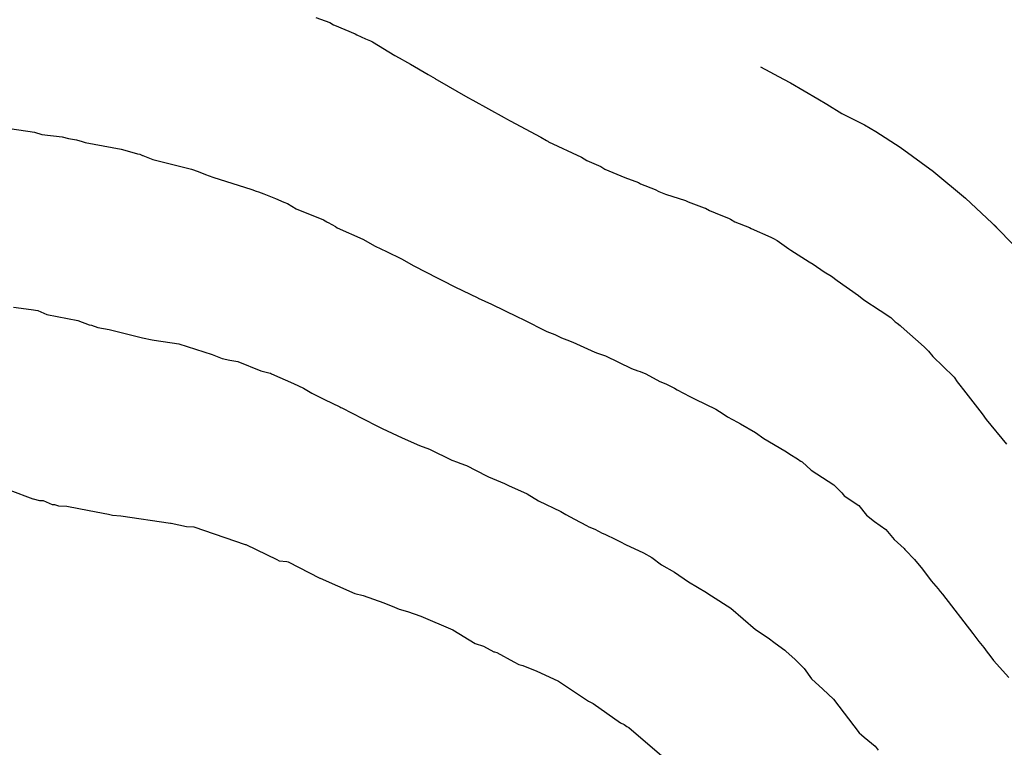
# Model space of a CAD drawing. Extents: x 158343 to 162498, y 431347 to 434500.
# Tile 181 of 248: x 159611 to 159628, y 434091 to 434103. Entities that reach past the tile are written whole.
import ezdxf

# ---------------------------------------------------------------- set-up
doc = ezdxf.new("R2010")
doc.units = 0
doc.header["$LTSCALE"] = 10
doc.header["$MEASUREMENT"] = 0
doc.layers.add('000_arcering', color=8, linetype='CONTINUOUS')
doc.layers.add('def. con-hoogtelijn (index)', color=8, linetype='CONTINUOUS')

# ---------------------------------------------------------------- blocks, each defined once
blk = doc.blocks.new('bestaande hoogtelijnen')
at = {"layer": 'def. con-hoogtelijn (index)'}
for p, q in [((-51.633, 36.671), (-51.392, 36.582)), ((-51.633, 36.671), (-51.392, 36.582)), ((-51.633, 36.671), (-51.392, 36.582)), ((-51.392, 36.582), (-51.329, 36.545)), ((-51.392, 36.582), (-51.329, 36.545)), ((-51.392, 36.582), (-51.329, 36.545)), ((-51.329, 36.545), (-51.312, 36.536)), ((-51.329, 36.545), (-51.312, 36.536)), ((-51.329, 36.545), (-51.312, 36.536)), ((-51.312, 36.536), (-50.957, 36.387)), ((-51.312, 36.536), (-50.957, 36.387)), ((-51.312, 36.536), (-50.957, 36.387)), ((-50.957, 36.387), (-50.926, 36.37)), ((-50.957, 36.387), (-50.926, 36.37)), ((-50.957, 36.387), (-50.926, 36.37)), ((-50.926, 36.37), (-50.777, 36.304)), ((-50.926, 36.37), (-50.777, 36.304)), ((-50.926, 36.37), (-50.777, 36.304)), ((-50.777, 36.304), (-50.695, 36.268)), ((-50.777, 36.304), (-50.695, 36.268)), ((-50.777, 36.304), (-50.695, 36.268)), ((-50.695, 36.268), (-50.659, 36.249)), ((-50.695, 36.268), (-50.659, 36.249)), ((-50.695, 36.268), (-50.659, 36.249)), ((-50.659, 36.249), (-50.273, 36.016)), ((-50.659, 36.249), (-50.273, 36.016)), ((-50.659, 36.249), (-50.273, 36.016)), ((-50.273, 36.016), (-50.2, 35.978)), ((-50.273, 36.016), (-50.2, 35.978)), ((-50.273, 36.016), (-50.2, 35.978)), ((-50.2, 35.978), (-50.057, 35.897)), ((-50.2, 35.978), (-50.057, 35.897)), ((-50.2, 35.978), (-50.057, 35.897)), ((-50.057, 35.897), (-50.006, 35.866)), ((-50.057, 35.897), (-50.006, 35.866)), ((-50.057, 35.897), (-50.006, 35.866)), ((-50.006, 35.866), (-49.701, 35.691)), ((-50.006, 35.866), (-49.701, 35.691)), ((-50.006, 35.866), (-49.701, 35.691)), ((-43.977, 35.822), (-43.582, 35.609)), ((-43.977, 35.822), (-43.582, 35.609)), ((-49.701, 35.691), (-49.62, 35.643)), ((-49.701, 35.691), (-49.62, 35.643)), ((-49.701, 35.691), (-49.62, 35.643)), ((-49.62, 35.643), (-49.578, 35.618)), ((-49.62, 35.643), (-49.578, 35.618)), ((-49.62, 35.643), (-49.578, 35.618)), ((-49.578, 35.618), (-49.566, 35.611)), ((-49.578, 35.618), (-49.566, 35.611)), ((-49.578, 35.618), (-49.566, 35.611)), ((-49.566, 35.611), (-49.545, 35.6)), ((-49.566, 35.611), (-49.545, 35.6)), ((-49.566, 35.611), (-49.545, 35.6)), ((-49.545, 35.6), (-49.019, 35.293)), ((-49.545, 35.6), (-49.019, 35.293)), ((-49.545, 35.6), (-49.019, 35.293)), ((-43.582, 35.609), (-43.463, 35.547)), ((-43.582, 35.609), (-43.463, 35.547)), ((-43.463, 35.547), (-42.992, 35.268)), ((-43.463, 35.547), (-42.992, 35.268)), ((-49.019, 35.293), (-48.929, 35.249)), ((-49.019, 35.293), (-48.929, 35.249)), ((-49.019, 35.293), (-48.929, 35.249)), ((-42.992, 35.268), (-42.834, 35.177)), ((-42.992, 35.268), (-42.834, 35.177)), ((-48.929, 35.249), (-48.393, 34.951)), ((-48.929, 35.249), (-48.393, 34.951)), ((-48.929, 35.249), (-48.393, 34.951)), ((-42.834, 35.177), (-42.576, 35.019)), ((-42.834, 35.177), (-42.576, 35.019)), ((-48.393, 34.951), (-48.349, 34.927)), ((-48.393, 34.951), (-48.349, 34.927)), ((-48.393, 34.951), (-48.349, 34.927)), ((-48.349, 34.927), (-48.286, 34.891)), ((-48.349, 34.927), (-48.286, 34.891)), ((-48.349, 34.927), (-48.286, 34.891)), ((-42.576, 35.019), (-42.188, 34.823)), ((-42.576, 35.019), (-42.188, 34.823)), ((-56.902, 34.759), (-56.479, 34.696)), ((-56.902, 34.759), (-56.479, 34.696)), ((-48.286, 34.891), (-47.763, 34.613)), ((-48.286, 34.891), (-47.763, 34.613)), ((-48.286, 34.891), (-47.763, 34.613)), ((-42.188, 34.823), (-41.992, 34.707)), ((-42.188, 34.823), (-41.992, 34.707)), ((-56.479, 34.696), (-56.352, 34.658)), ((-56.479, 34.696), (-56.352, 34.658)), ((-56.352, 34.658), (-56.001, 34.614)), ((-56.352, 34.658), (-56.001, 34.614)), ((-56.001, 34.614), (-55.891, 34.585)), ((-56.001, 34.614), (-55.891, 34.585)), ((-55.891, 34.585), (-55.756, 34.565)), ((-55.891, 34.585), (-55.756, 34.565)), ((-47.763, 34.613), (-47.664, 34.551)), ((-47.763, 34.613), (-47.664, 34.551)), ((-47.763, 34.613), (-47.664, 34.551)), ((-41.992, 34.707), (-41.573, 34.437)), ((-41.992, 34.707), (-41.573, 34.437)), ((-55.756, 34.565), (-55.659, 34.538)), ((-55.756, 34.565), (-55.659, 34.538)), ((-55.659, 34.538), (-55.606, 34.521)), ((-55.659, 34.538), (-55.606, 34.521)), ((-55.606, 34.521), (-54.984, 34.404)), ((-55.606, 34.521), (-54.984, 34.404)), ((-47.664, 34.551), (-47.642, 34.54)), ((-47.664, 34.551), (-47.642, 34.54)), ((-47.664, 34.551), (-47.642, 34.54)), ((-47.642, 34.54), (-47.629, 34.532)), ((-47.642, 34.54), (-47.629, 34.532)), ((-47.642, 34.54), (-47.629, 34.532)), ((-47.629, 34.532), (-47.059, 34.268)), ((-47.629, 34.532), (-47.059, 34.268)), ((-47.629, 34.532), (-47.059, 34.268)), ((-41.573, 34.437), (-40.998, 34.019)), ((-41.573, 34.437), (-40.998, 34.019)), ((-54.984, 34.404), (-54.804, 34.352)), ((-54.984, 34.404), (-54.804, 34.352)), ((-54.804, 34.352), (-54.703, 34.322)), ((-54.804, 34.352), (-54.703, 34.322)), ((-54.703, 34.322), (-54.665, 34.315)), ((-54.703, 34.322), (-54.665, 34.315)), ((-54.665, 34.315), (-54.616, 34.296)), ((-54.665, 34.315), (-54.616, 34.296)), ((-54.616, 34.296), (-54.61, 34.295)), ((-54.616, 34.296), (-54.61, 34.295)), ((-54.61, 34.295), (-54.442, 34.228)), ((-54.61, 34.295), (-54.442, 34.228)), ((-47.059, 34.268), (-46.967, 34.21)), ((-47.059, 34.268), (-46.967, 34.21)), ((-47.059, 34.268), (-46.967, 34.21)), ((-54.442, 34.228), (-53.775, 34.061)), ((-54.442, 34.228), (-53.775, 34.061)), ((-46.967, 34.21), (-46.725, 34.104)), ((-46.967, 34.21), (-46.725, 34.104)), ((-46.967, 34.21), (-46.725, 34.104)), ((-46.725, 34.104), (-46.659, 34.058)), ((-46.725, 34.104), (-46.659, 34.058)), ((-46.725, 34.104), (-46.659, 34.058)), ((-53.775, 34.061), (-53.659, 34.019)), ((-53.775, 34.061), (-53.659, 34.019)), ((-53.659, 34.019), (-53.533, 33.97)), ((-53.659, 34.019), (-53.533, 33.97)), ((-53.533, 33.97), (-53.405, 33.924)), ((-53.533, 33.97), (-53.405, 33.924)), ((-53.405, 33.924), (-52.738, 33.711)), ((-53.405, 33.924), (-52.738, 33.711)), ((-46.659, 34.058), (-46.315, 33.916)), ((-46.659, 34.058), (-46.315, 33.916)), ((-46.659, 34.058), (-46.315, 33.916)), ((-46.315, 33.916), (-46.079, 33.827)), ((-46.315, 33.916), (-46.079, 33.827)), ((-46.315, 33.916), (-46.079, 33.827)), ((-40.998, 34.019), (-40.992, 34.014)), ((-40.998, 34.019), (-40.992, 34.014)), ((-40.992, 34.014), (-40.447, 33.563)), ((-40.992, 34.014), (-40.447, 33.563)), ((-46.079, 33.827), (-46.045, 33.807)), ((-46.079, 33.827), (-46.045, 33.807)), ((-46.079, 33.827), (-46.045, 33.807)), ((-46.045, 33.807), (-45.791, 33.708)), ((-46.045, 33.807), (-45.791, 33.708)), ((-46.045, 33.807), (-45.791, 33.708)), ((-52.738, 33.711), (-52.659, 33.682)), ((-52.738, 33.711), (-52.659, 33.682)), ((-52.659, 33.682), (-52.623, 33.667)), ((-52.659, 33.682), (-52.623, 33.667)), ((-52.623, 33.667), (-52.527, 33.632)), ((-52.623, 33.667), (-52.527, 33.632)), ((-52.527, 33.632), (-52.326, 33.553)), ((-52.527, 33.632), (-52.326, 33.553)), ((-45.791, 33.708), (-45.73, 33.673)), ((-45.791, 33.708), (-45.73, 33.673)), ((-45.791, 33.708), (-45.73, 33.673)), ((-45.73, 33.673), (-45.617, 33.631)), ((-45.73, 33.673), (-45.617, 33.631)), ((-45.73, 33.673), (-45.617, 33.631)), ((-45.617, 33.631), (-45.272, 33.519)), ((-45.617, 33.631), (-45.272, 33.519)), ((-45.617, 33.631), (-45.272, 33.519)), ((-52.326, 33.553), (-52.184, 33.494)), ((-52.326, 33.553), (-52.184, 33.494)), ((-52.184, 33.494), (-52.124, 33.467)), ((-52.184, 33.494), (-52.124, 33.467)), ((-52.124, 33.467), (-51.97, 33.374)), ((-52.124, 33.467), (-51.97, 33.374)), ((-45.272, 33.519), (-45.222, 33.497)), ((-45.272, 33.519), (-45.222, 33.497)), ((-45.272, 33.519), (-45.222, 33.497)), ((-45.222, 33.497), (-44.948, 33.396)), ((-45.222, 33.497), (-44.948, 33.396)), ((-45.222, 33.497), (-44.948, 33.396)), ((-44.948, 33.396), (-44.927, 33.386)), ((-44.948, 33.396), (-44.927, 33.386)), ((-44.948, 33.396), (-44.927, 33.386)), ((-40.447, 33.563), (-39.992, 33.132)), ((-40.447, 33.563), (-39.992, 33.132)), ((-51.97, 33.374), (-51.504, 33.185)), ((-51.97, 33.374), (-51.504, 33.185)), ((-44.927, 33.386), (-44.859, 33.349)), ((-44.927, 33.386), (-44.859, 33.349)), ((-44.927, 33.386), (-44.859, 33.349)), ((-44.859, 33.349), (-44.757, 33.31)), ((-44.859, 33.349), (-44.757, 33.31)), ((-44.859, 33.349), (-44.757, 33.31)), ((-44.757, 33.31), (-44.517, 33.211)), ((-44.757, 33.31), (-44.517, 33.211)), ((-44.757, 33.31), (-44.517, 33.211)), ((-51.504, 33.185), (-51.447, 33.153)), ((-51.504, 33.185), (-51.447, 33.153)), ((-51.447, 33.153), (-51.439, 33.149)), ((-51.447, 33.153), (-51.439, 33.149)), ((-51.439, 33.149), (-51.42, 33.141)), ((-51.439, 33.149), (-51.42, 33.141)), ((-51.42, 33.141), (-51.298, 33.071)), ((-51.42, 33.141), (-51.298, 33.071)), ((-51.298, 33.071), (-51.266, 33.051)), ((-51.298, 33.071), (-51.266, 33.051)), ((-44.517, 33.211), (-44.497, 33.201)), ((-44.517, 33.211), (-44.497, 33.201)), ((-44.517, 33.211), (-44.497, 33.201)), ((-44.497, 33.201), (-44.419, 33.154)), ((-44.497, 33.201), (-44.419, 33.154)), ((-44.497, 33.201), (-44.419, 33.154)), ((-44.419, 33.154), (-44.166, 33.053)), ((-44.419, 33.154), (-44.166, 33.053)), ((-44.419, 33.154), (-44.166, 33.053)), ((-39.992, 33.132), (-39.935, 33.076)), ((-39.992, 33.132), (-39.935, 33.076)), ((-39.992, 33.132), (-39.882, 33.019)), ((-39.992, 33.132), (-39.882, 33.019)), ((-39.935, 33.076), (-39.882, 33.019)), ((-39.935, 33.076), (-39.882, 33.019)), ((-51.266, 33.051), (-50.823, 32.855)), ((-51.266, 33.051), (-50.823, 32.855)), ((-44.166, 33.053), (-44.14, 33.038)), ((-44.166, 33.053), (-44.14, 33.038)), ((-44.166, 33.053), (-44.14, 33.038)), ((-44.14, 33.038), (-43.799, 32.889)), ((-44.14, 33.038), (-43.799, 32.889)), ((-44.14, 33.038), (-43.799, 32.889)), ((-43.799, 32.889), (-43.756, 32.863)), ((-43.799, 32.889), (-43.756, 32.863)), ((-43.799, 32.889), (-43.756, 32.863)), ((-39.882, 33.019), (-39.441, 32.569)), ((-39.882, 33.019), (-39.441, 32.569)), ((-50.823, 32.855), (-50.612, 32.732)), ((-50.823, 32.855), (-50.612, 32.732)), ((-50.612, 32.732), (-50.416, 32.64)), ((-50.612, 32.732), (-50.416, 32.64)), ((-43.756, 32.863), (-43.691, 32.83)), ((-43.756, 32.863), (-43.691, 32.83)), ((-43.756, 32.863), (-43.691, 32.83)), ((-43.691, 32.83), (-43.491, 32.687)), ((-43.691, 32.83), (-43.491, 32.687)), ((-43.691, 32.83), (-43.491, 32.687)), ((-50.416, 32.64), (-50.162, 32.515)), ((-50.416, 32.64), (-50.162, 32.515)), ((-43.491, 32.687), (-43.458, 32.667)), ((-43.491, 32.687), (-43.458, 32.667)), ((-43.491, 32.687), (-43.458, 32.667)), ((-43.458, 32.667), (-43.141, 32.467)), ((-43.458, 32.667), (-43.141, 32.467)), ((-43.458, 32.667), (-43.141, 32.467)), ((-50.162, 32.515), (-49.948, 32.396)), ((-50.162, 32.515), (-49.948, 32.396)), ((-49.948, 32.396), (-49.535, 32.183)), ((-49.948, 32.396), (-49.535, 32.183)), ((-43.141, 32.467), (-43.071, 32.422)), ((-43.141, 32.467), (-43.071, 32.422)), ((-43.141, 32.467), (-43.071, 32.422)), ((-43.071, 32.422), (-42.883, 32.294)), ((-43.071, 32.422), (-42.883, 32.294)), ((-43.071, 32.422), (-42.883, 32.294)), ((-42.883, 32.294), (-42.755, 32.215)), ((-42.883, 32.294), (-42.755, 32.215)), ((-42.883, 32.294), (-42.755, 32.215)), ((-42.755, 32.215), (-42.66, 32.145)), ((-42.755, 32.215), (-42.66, 32.145)), ((-42.755, 32.215), (-42.66, 32.145)), ((-49.535, 32.183), (-49.452, 32.143)), ((-49.535, 32.183), (-49.452, 32.143)), ((-49.452, 32.143), (-49.243, 32.032)), ((-49.452, 32.143), (-49.243, 32.032)), ((-42.66, 32.145), (-42.293, 31.885)), ((-42.66, 32.145), (-42.293, 31.885)), ((-42.66, 32.145), (-42.293, 31.885)), ((-49.243, 32.032), (-48.846, 31.844)), ((-49.243, 32.032), (-48.846, 31.844)), ((-42.293, 31.885), (-42.292, 31.884)), ((-42.293, 31.885), (-42.292, 31.884)), ((-42.293, 31.885), (-42.292, 31.884)), ((-42.292, 31.884), (-42.202, 31.809)), ((-42.292, 31.884), (-42.202, 31.809)), ((-42.292, 31.884), (-42.202, 31.809)), ((-48.846, 31.844), (-48.837, 31.84)), ((-48.846, 31.844), (-48.837, 31.84)), ((-48.837, 31.84), (-48.609, 31.735)), ((-48.837, 31.84), (-48.609, 31.735)), ((-48.609, 31.735), (-48.161, 31.516)), ((-48.609, 31.735), (-48.161, 31.516)), ((-42.202, 31.809), (-41.916, 31.625)), ((-42.202, 31.809), (-41.916, 31.625)), ((-42.202, 31.809), (-41.916, 31.625)), ((-56.838, 31.682), (-56.537, 31.644)), ((-56.838, 31.682), (-56.537, 31.644)), ((-56.838, 31.682), (-56.537, 31.644)), ((-56.537, 31.644), (-56.42, 31.628)), ((-56.537, 31.644), (-56.42, 31.628)), ((-56.537, 31.644), (-56.42, 31.628)), ((-56.42, 31.628), (-56.267, 31.557)), ((-56.42, 31.628), (-56.267, 31.557)), ((-56.42, 31.628), (-56.267, 31.557)), ((-56.267, 31.557), (-55.734, 31.457)), ((-56.267, 31.557), (-55.734, 31.457)), ((-56.267, 31.557), (-55.734, 31.457)), ((-41.916, 31.625), (-41.734, 31.505)), ((-41.916, 31.625), (-41.734, 31.505)), ((-41.916, 31.625), (-41.734, 31.505)), ((-55.734, 31.457), (-55.536, 31.382)), ((-55.734, 31.457), (-55.536, 31.382)), ((-55.734, 31.457), (-55.536, 31.382)), ((-55.536, 31.382), (-55.498, 31.376)), ((-55.536, 31.382), (-55.498, 31.376)), ((-55.536, 31.382), (-55.498, 31.376)), ((-55.498, 31.376), (-55.385, 31.334)), ((-55.498, 31.376), (-55.385, 31.334)), ((-55.498, 31.376), (-55.385, 31.334)), ((-48.161, 31.516), (-48.064, 31.474)), ((-48.161, 31.516), (-48.064, 31.474)), ((-48.064, 31.474), (-47.659, 31.267)), ((-48.064, 31.474), (-47.659, 31.267)), ((-41.734, 31.505), (-41.659, 31.433)), ((-41.734, 31.505), (-41.659, 31.433)), ((-41.734, 31.505), (-41.659, 31.433)), ((-41.659, 31.433), (-41.623, 31.406)), ((-41.659, 31.433), (-41.623, 31.406)), ((-41.659, 31.433), (-41.623, 31.406)), ((-41.623, 31.406), (-41.573, 31.371)), ((-41.623, 31.406), (-41.573, 31.371)), ((-41.623, 31.406), (-41.573, 31.371)), ((-41.573, 31.371), (-41.555, 31.352)), ((-41.573, 31.371), (-41.555, 31.352)), ((-41.573, 31.371), (-41.555, 31.352)), ((-55.385, 31.334), (-55.193, 31.298)), ((-55.385, 31.334), (-55.193, 31.298)), ((-55.385, 31.334), (-55.193, 31.298)), ((-55.193, 31.298), (-54.621, 31.155)), ((-55.193, 31.298), (-54.621, 31.155)), ((-55.193, 31.298), (-54.621, 31.155)), ((-47.659, 31.267), (-47.521, 31.211)), ((-47.659, 31.267), (-47.521, 31.211)), ((-47.521, 31.211), (-47.484, 31.194)), ((-47.521, 31.211), (-47.484, 31.194)), ((-47.484, 31.194), (-47.404, 31.156)), ((-47.484, 31.194), (-47.404, 31.156)), ((-41.555, 31.352), (-41.16, 30.999)), ((-41.555, 31.352), (-41.16, 30.999)), ((-41.555, 31.352), (-41.16, 30.999)), ((-54.621, 31.155), (-54.454, 31.121)), ((-54.621, 31.155), (-54.454, 31.121)), ((-54.621, 31.155), (-54.454, 31.121)), ((-54.454, 31.121), (-54.42, 31.115)), ((-54.454, 31.121), (-54.42, 31.115)), ((-54.454, 31.121), (-54.42, 31.115)), ((-54.42, 31.115), (-53.992, 31.051)), ((-54.42, 31.115), (-53.992, 31.051)), ((-54.42, 31.115), (-53.992, 31.051)), ((-53.992, 31.051), (-53.42, 30.869)), ((-53.992, 31.051), (-53.42, 30.869)), ((-53.992, 31.051), (-53.42, 30.869)), ((-47.404, 31.156), (-47.31, 31.12)), ((-47.404, 31.156), (-47.31, 31.12)), ((-47.31, 31.12), (-47.208, 31.08)), ((-47.31, 31.12), (-47.208, 31.08)), ((-47.208, 31.08), (-46.829, 30.91)), ((-47.208, 31.08), (-46.829, 30.91)), ((-53.42, 30.869), (-53.248, 30.801)), ((-53.42, 30.869), (-53.248, 30.801)), ((-53.42, 30.869), (-53.248, 30.801)), ((-46.829, 30.91), (-46.784, 30.893)), ((-46.829, 30.91), (-46.784, 30.893)), ((-46.784, 30.893), (-46.646, 30.848)), ((-46.784, 30.893), (-46.646, 30.848)), ((-41.16, 30.999), (-41.086, 30.924)), ((-41.16, 30.999), (-41.086, 30.924)), ((-41.16, 30.999), (-41.086, 30.924)), ((-41.086, 30.924), (-41.01, 30.834)), ((-41.086, 30.924), (-41.01, 30.834)), ((-41.086, 30.924), (-41.01, 30.834)), ((-53.248, 30.801), (-53.116, 30.773)), ((-53.248, 30.801), (-53.116, 30.773)), ((-53.248, 30.801), (-53.116, 30.773)), ((-53.116, 30.773), (-52.978, 30.747)), ((-53.116, 30.773), (-52.978, 30.747)), ((-53.116, 30.773), (-52.978, 30.747)), ((-52.978, 30.747), (-52.579, 30.585)), ((-52.978, 30.747), (-52.579, 30.585)), ((-52.978, 30.747), (-52.579, 30.585)), ((-46.646, 30.848), (-46.198, 30.63)), ((-46.646, 30.848), (-46.198, 30.63)), ((-41.01, 30.834), (-40.657, 30.489)), ((-41.01, 30.834), (-40.657, 30.489)), ((-41.01, 30.834), (-40.657, 30.489)), ((-52.579, 30.585), (-52.42, 30.55)), ((-52.579, 30.585), (-52.42, 30.55)), ((-52.579, 30.585), (-52.42, 30.55)), ((-52.42, 30.55), (-52.413, 30.546)), ((-52.42, 30.55), (-52.413, 30.546)), ((-52.42, 30.55), (-52.413, 30.546)), ((-52.413, 30.546), (-52.397, 30.539)), ((-52.413, 30.546), (-52.397, 30.539)), ((-52.413, 30.546), (-52.397, 30.539)), ((-52.397, 30.539), (-52.018, 30.371)), ((-52.397, 30.539), (-52.018, 30.371)), ((-52.397, 30.539), (-52.018, 30.371)), ((-46.198, 30.63), (-46.088, 30.589)), ((-46.198, 30.63), (-46.088, 30.589)), ((-46.088, 30.589), (-46.048, 30.574)), ((-46.088, 30.589), (-46.048, 30.574)), ((-46.048, 30.574), (-45.952, 30.534)), ((-46.048, 30.574), (-45.952, 30.534)), ((-45.952, 30.534), (-45.711, 30.405)), ((-45.952, 30.534), (-45.711, 30.405)), ((-52.018, 30.371), (-51.849, 30.292)), ((-52.018, 30.371), (-51.849, 30.292)), ((-52.018, 30.371), (-51.849, 30.292)), ((-45.711, 30.405), (-45.61, 30.364)), ((-45.711, 30.405), (-45.61, 30.364)), ((-45.61, 30.364), (-45.462, 30.287)), ((-45.61, 30.364), (-45.462, 30.287)), ((-40.657, 30.489), (-40.656, 30.488)), ((-40.657, 30.489), (-40.656, 30.488)), ((-40.657, 30.489), (-40.656, 30.488)), ((-40.656, 30.488), (-40.647, 30.476)), ((-40.656, 30.488), (-40.647, 30.476)), ((-40.656, 30.488), (-40.647, 30.476)), ((-40.647, 30.476), (-40.59, 30.397)), ((-40.647, 30.476), (-40.59, 30.397)), ((-40.647, 30.476), (-40.59, 30.397)), ((-40.59, 30.397), (-40.547, 30.341)), ((-40.59, 30.397), (-40.547, 30.341)), ((-40.59, 30.397), (-40.547, 30.341)), ((-51.849, 30.292), (-51.704, 30.203)), ((-51.849, 30.292), (-51.704, 30.203)), ((-51.849, 30.292), (-51.704, 30.203)), ((-51.704, 30.203), (-51.487, 30.095)), ((-51.704, 30.203), (-51.487, 30.095)), ((-51.704, 30.203), (-51.487, 30.095)), ((-45.462, 30.287), (-45.414, 30.263)), ((-45.462, 30.287), (-45.414, 30.263)), ((-45.414, 30.263), (-45.197, 30.147)), ((-45.414, 30.263), (-45.197, 30.147)), ((-40.547, 30.341), (-40.485, 30.259)), ((-40.547, 30.341), (-40.485, 30.259)), ((-40.547, 30.341), (-40.485, 30.259)), ((-40.485, 30.259), (-40.162, 29.848)), ((-40.485, 30.259), (-40.162, 29.848)), ((-40.485, 30.259), (-40.162, 29.848)), ((-51.487, 30.095), (-51.22, 29.966)), ((-51.487, 30.095), (-51.22, 29.966)), ((-51.487, 30.095), (-51.22, 29.966)), ((-45.197, 30.147), (-45.104, 30.099)), ((-45.197, 30.147), (-45.104, 30.099)), ((-45.104, 30.099), (-44.749, 29.928)), ((-45.104, 30.099), (-44.749, 29.928)), ((-51.22, 29.966), (-51.204, 29.958)), ((-51.22, 29.966), (-51.204, 29.958)), ((-51.22, 29.966), (-51.204, 29.958)), ((-51.204, 29.958), (-51.188, 29.95)), ((-51.204, 29.958), (-51.188, 29.95)), ((-51.204, 29.958), (-51.188, 29.95)), ((-51.188, 29.95), (-50.833, 29.768)), ((-51.188, 29.95), (-50.833, 29.768)), ((-51.188, 29.95), (-50.833, 29.768)), ((-44.749, 29.928), (-44.622, 29.848)), ((-44.749, 29.928), (-44.622, 29.848)), ((-44.622, 29.848), (-44.547, 29.797)), ((-44.622, 29.848), (-44.547, 29.797)), ((-40.162, 29.848), (-40.094, 29.75)), ((-40.162, 29.848), (-40.094, 29.75)), ((-40.162, 29.848), (-40.094, 29.75)), ((-50.833, 29.768), (-50.561, 29.628)), ((-50.833, 29.768), (-50.561, 29.628)), ((-50.833, 29.768), (-50.561, 29.628)), ((-44.547, 29.797), (-44.376, 29.706)), ((-44.547, 29.797), (-44.376, 29.706)), ((-44.376, 29.706), (-44.325, 29.674)), ((-44.376, 29.706), (-44.325, 29.674)), ((-44.325, 29.674), (-44.065, 29.529)), ((-44.325, 29.674), (-44.065, 29.529)), ((-40.094, 29.75), (-39.744, 29.328)), ((-40.094, 29.75), (-39.744, 29.328)), ((-40.094, 29.75), (-39.744, 29.328)), ((-50.561, 29.628), (-50.49, 29.593)), ((-50.561, 29.628), (-50.49, 29.593)), ((-50.561, 29.628), (-50.49, 29.593)), ((-50.49, 29.593), (-50.15, 29.432)), ((-50.49, 29.593), (-50.15, 29.432)), ((-50.49, 29.593), (-50.15, 29.432)), ((-44.065, 29.529), (-43.919, 29.425)), ((-44.065, 29.529), (-43.919, 29.425)), ((-50.15, 29.432), (-49.851, 29.302)), ((-50.15, 29.432), (-49.851, 29.302)), ((-50.15, 29.432), (-49.851, 29.302)), ((-43.919, 29.425), (-43.557, 29.21)), ((-43.919, 29.425), (-43.557, 29.21)), ((-49.851, 29.302), (-49.675, 29.237)), ((-49.851, 29.302), (-49.675, 29.237)), ((-49.851, 29.302), (-49.675, 29.237)), ((-49.675, 29.237), (-49.29, 29.05)), ((-49.675, 29.237), (-49.29, 29.05)), ((-49.675, 29.237), (-49.29, 29.05)), ((-43.557, 29.21), (-43.443, 29.136)), ((-43.557, 29.21), (-43.443, 29.136)), ((-49.29, 29.05), (-49.197, 29.013)), ((-49.29, 29.05), (-49.197, 29.013)), ((-49.29, 29.05), (-49.197, 29.013)), ((-49.197, 29.013), (-49.157, 28.997)), ((-49.197, 29.013), (-49.157, 28.997)), ((-49.197, 29.013), (-49.157, 28.997)), ((-49.157, 28.997), (-49.042, 28.957)), ((-49.157, 28.997), (-49.042, 28.957)), ((-49.157, 28.997), (-49.042, 28.957)), ((-43.443, 29.136), (-43.37, 29.088)), ((-43.443, 29.136), (-43.37, 29.088)), ((-43.37, 29.088), (-43.325, 29.062)), ((-43.37, 29.088), (-43.325, 29.062)), ((-43.325, 29.062), (-43.311, 29.051)), ((-43.325, 29.062), (-43.311, 29.051)), ((-43.311, 29.051), (-43.282, 29.033)), ((-43.311, 29.051), (-43.282, 29.033)), ((-43.282, 29.033), (-43.262, 29.019)), ((-43.282, 29.033), (-43.262, 29.019)), ((-43.262, 29.019), (-43.104, 28.878)), ((-43.262, 29.019), (-43.104, 28.878)), ((-49.042, 28.957), (-48.694, 28.78)), ((-49.042, 28.957), (-48.694, 28.78)), ((-49.042, 28.957), (-48.694, 28.78)), ((-43.104, 28.878), (-42.717, 28.627)), ((-43.104, 28.878), (-42.717, 28.627)), ((-48.694, 28.78), (-48.662, 28.765)), ((-48.694, 28.78), (-48.662, 28.765)), ((-48.694, 28.78), (-48.662, 28.765)), ((-48.662, 28.765), (-48.388, 28.649)), ((-48.662, 28.765), (-48.388, 28.649)), ((-48.662, 28.765), (-48.388, 28.649)), ((-48.388, 28.649), (-48.32, 28.616)), ((-48.388, 28.649), (-48.32, 28.616)), ((-48.388, 28.649), (-48.32, 28.616)), ((-56.903, 28.536), (-56.508, 28.386)), ((-56.903, 28.536), (-56.508, 28.386)), ((-48.32, 28.616), (-47.995, 28.47)), ((-48.32, 28.616), (-47.995, 28.47)), ((-48.32, 28.616), (-47.995, 28.47)), ((-42.717, 28.627), (-42.576, 28.489)), ((-42.717, 28.627), (-42.576, 28.489)), ((-42.576, 28.489), (-42.553, 28.458)), ((-42.576, 28.489), (-42.553, 28.458)), ((-56.508, 28.386), (-56.499, 28.383)), ((-56.508, 28.386), (-56.499, 28.383)), ((-56.499, 28.383), (-56.393, 28.357)), ((-56.499, 28.383), (-56.393, 28.357)), ((-56.393, 28.357), (-56.327, 28.353)), ((-56.393, 28.357), (-56.327, 28.353)), ((-56.327, 28.353), (-56.171, 28.289)), ((-56.327, 28.353), (-56.171, 28.289)), ((-47.995, 28.47), (-47.801, 28.352)), ((-47.995, 28.47), (-47.801, 28.352)), ((-47.995, 28.47), (-47.801, 28.352)), ((-47.801, 28.352), (-47.417, 28.165)), ((-47.801, 28.352), (-47.417, 28.165)), ((-47.801, 28.352), (-47.417, 28.165)), ((-42.553, 28.458), (-42.536, 28.435)), ((-42.553, 28.458), (-42.536, 28.435)), ((-42.536, 28.435), (-42.285, 28.268)), ((-42.536, 28.435), (-42.285, 28.268)), ((-56.171, 28.289), (-56.135, 28.286)), ((-56.171, 28.289), (-56.135, 28.286)), ((-56.135, 28.286), (-56.063, 28.266)), ((-56.135, 28.286), (-56.063, 28.266)), ((-56.063, 28.266), (-55.92, 28.257)), ((-56.063, 28.266), (-55.92, 28.257)), ((-55.92, 28.257), (-55.536, 28.186)), ((-55.92, 28.257), (-55.536, 28.186)), ((-55.536, 28.186), (-55.202, 28.118)), ((-55.536, 28.186), (-55.202, 28.118)), ((-47.417, 28.165), (-47.329, 28.117)), ((-47.417, 28.165), (-47.329, 28.117)), ((-47.417, 28.165), (-47.329, 28.117)), ((-42.285, 28.268), (-42.156, 28.104)), ((-42.285, 28.268), (-42.156, 28.104)), ((-55.202, 28.118), (-55.135, 28.106)), ((-55.202, 28.118), (-55.135, 28.106)), ((-55.135, 28.106), (-54.992, 28.092)), ((-55.135, 28.106), (-54.992, 28.092)), ((-54.992, 28.092), (-54.135, 27.964)), ((-54.992, 28.092), (-54.135, 27.964)), ((-47.329, 28.117), (-47.182, 28.036)), ((-47.329, 28.117), (-47.182, 28.036)), ((-47.329, 28.117), (-47.182, 28.036)), ((-47.182, 28.036), (-46.976, 27.925)), ((-47.182, 28.036), (-46.976, 27.925)), ((-47.182, 28.036), (-46.976, 27.925)), ((-42.156, 28.104), (-42.014, 27.997)), ((-42.156, 28.104), (-42.014, 27.997)), ((-42.014, 27.997), (-41.82, 27.854)), ((-42.014, 27.997), (-41.82, 27.854)), ((-54.135, 27.964), (-54.125, 27.963)), ((-54.135, 27.964), (-54.125, 27.963)), ((-54.125, 27.963), (-53.86, 27.908)), ((-54.125, 27.963), (-53.86, 27.908)), ((-53.86, 27.908), (-53.734, 27.903)), ((-53.86, 27.908), (-53.734, 27.903)), ((-53.734, 27.903), (-52.849, 27.601)), ((-53.734, 27.903), (-52.849, 27.601)), ((-46.976, 27.925), (-46.934, 27.903)), ((-46.976, 27.925), (-46.934, 27.903)), ((-46.976, 27.925), (-46.934, 27.903)), ((-46.934, 27.903), (-46.83, 27.86)), ((-46.934, 27.903), (-46.83, 27.86)), ((-46.934, 27.903), (-46.83, 27.86)), ((-46.83, 27.86), (-46.702, 27.794)), ((-46.83, 27.86), (-46.702, 27.794)), ((-46.83, 27.86), (-46.702, 27.794)), ((-41.82, 27.854), (-41.68, 27.685)), ((-41.82, 27.854), (-41.68, 27.685)), ((-46.702, 27.794), (-46.661, 27.774)), ((-46.702, 27.794), (-46.661, 27.774)), ((-46.702, 27.794), (-46.661, 27.774)), ((-46.661, 27.774), (-46.469, 27.684)), ((-46.661, 27.774), (-46.469, 27.684)), ((-46.661, 27.774), (-46.469, 27.684)), ((-46.469, 27.684), (-46.389, 27.644)), ((-46.469, 27.684), (-46.389, 27.644)), ((-46.469, 27.684), (-46.389, 27.644)), ((-46.389, 27.644), (-46.3, 27.598)), ((-46.389, 27.644), (-46.3, 27.598)), ((-46.389, 27.644), (-46.3, 27.598)), ((-41.68, 27.685), (-41.507, 27.528)), ((-41.68, 27.685), (-41.507, 27.528)), ((-52.849, 27.601), (-52.844, 27.601)), ((-52.849, 27.601), (-52.844, 27.601)), ((-52.844, 27.601), (-52.839, 27.6)), ((-52.844, 27.601), (-52.839, 27.6)), ((-52.839, 27.6), (-52.305, 27.342)), ((-52.839, 27.6), (-52.305, 27.342)), ((-46.3, 27.598), (-45.995, 27.452)), ((-46.3, 27.598), (-45.995, 27.452)), ((-46.3, 27.598), (-45.995, 27.452)), ((-41.507, 27.528), (-41.495, 27.515)), ((-41.507, 27.528), (-41.495, 27.515)), ((-41.495, 27.515), (-41.482, 27.5)), ((-41.495, 27.515), (-41.482, 27.5)), ((-41.482, 27.5), (-41.325, 27.34)), ((-41.482, 27.5), (-41.325, 27.34)), ((-52.305, 27.342), (-52.263, 27.319)), ((-52.305, 27.342), (-52.263, 27.319)), ((-52.263, 27.319), (-52.132, 27.308)), ((-52.263, 27.319), (-52.132, 27.308)), ((-52.132, 27.308), (-52.11, 27.298)), ((-52.132, 27.308), (-52.11, 27.298)), ((-52.11, 27.298), (-51.565, 27.017)), ((-52.11, 27.298), (-51.565, 27.017)), ((-45.995, 27.452), (-45.849, 27.374)), ((-45.995, 27.452), (-45.849, 27.374)), ((-45.995, 27.452), (-45.849, 27.374)), ((-45.849, 27.374), (-45.681, 27.248)), ((-45.849, 27.374), (-45.681, 27.248)), ((-45.849, 27.374), (-45.681, 27.248)), ((-41.325, 27.34), (-41.188, 27.172)), ((-41.325, 27.34), (-41.188, 27.172)), ((-45.681, 27.248), (-45.458, 27.124)), ((-45.681, 27.248), (-45.458, 27.124)), ((-45.681, 27.248), (-45.458, 27.124)), ((-45.458, 27.124), (-45.221, 26.956)), ((-45.458, 27.124), (-45.221, 26.956)), ((-45.458, 27.124), (-45.221, 26.956)), ((-41.188, 27.172), (-41.04, 26.971)), ((-41.188, 27.172), (-41.04, 26.971)), ((-51.565, 27.017), (-51.558, 27.017)), ((-51.565, 27.017), (-51.558, 27.017)), ((-51.558, 27.017), (-50.961, 26.757)), ((-51.558, 27.017), (-50.961, 26.757)), ((-45.221, 26.956), (-44.911, 26.771)), ((-45.221, 26.956), (-44.911, 26.771)), ((-45.221, 26.956), (-44.911, 26.771)), ((-41.04, 26.971), (-40.918, 26.833)), ((-41.04, 26.971), (-40.918, 26.833)), ((-40.918, 26.833), (-40.885, 26.792)), ((-40.918, 26.833), (-40.885, 26.792)), ((-40.885, 26.792), (-40.844, 26.742)), ((-40.885, 26.792), (-40.844, 26.742)), ((-50.961, 26.757), (-50.818, 26.722)), ((-50.961, 26.757), (-50.818, 26.722)), ((-50.818, 26.722), (-50.465, 26.592)), ((-50.818, 26.722), (-50.465, 26.592)), ((-44.911, 26.771), (-44.848, 26.733)), ((-44.911, 26.771), (-44.848, 26.733)), ((-44.911, 26.771), (-44.848, 26.733)), ((-44.848, 26.733), (-44.824, 26.716)), ((-44.848, 26.733), (-44.824, 26.716)), ((-44.848, 26.733), (-44.824, 26.716)), ((-44.824, 26.716), (-44.492, 26.501)), ((-44.824, 26.716), (-44.492, 26.501)), ((-44.824, 26.716), (-44.492, 26.501)), ((-40.844, 26.742), (-40.325, 26.068)), ((-40.844, 26.742), (-40.325, 26.068)), ((-50.465, 26.592), (-50.278, 26.518)), ((-50.465, 26.592), (-50.278, 26.518)), ((-50.278, 26.518), (-50.198, 26.485)), ((-50.278, 26.518), (-50.198, 26.485)), ((-50.198, 26.485), (-50.055, 26.442)), ((-50.198, 26.485), (-50.055, 26.442)), ((-44.492, 26.501), (-44.064, 26.135)), ((-44.492, 26.501), (-44.064, 26.135)), ((-44.492, 26.501), (-44.064, 26.135)), ((-50.055, 26.442), (-49.825, 26.362)), ((-50.055, 26.442), (-49.825, 26.362)), ((-49.825, 26.362), (-49.278, 26.129)), ((-49.825, 26.362), (-49.278, 26.129)), ((-49.278, 26.129), (-48.89, 25.893)), ((-49.278, 26.129), (-48.89, 25.893)), ((-44.064, 26.135), (-43.849, 25.992)), ((-44.064, 26.135), (-43.849, 25.992)), ((-44.064, 26.135), (-43.849, 25.992)), ((-43.849, 25.992), (-43.727, 25.9)), ((-43.849, 25.992), (-43.727, 25.9)), ((-43.849, 25.992), (-43.727, 25.9)), ((-40.325, 26.068), (-40.221, 25.93)), ((-40.325, 26.068), (-40.221, 25.93)), ((-48.89, 25.893), (-48.747, 25.847)), ((-48.89, 25.893), (-48.747, 25.847)), ((-48.747, 25.847), (-48.57, 25.752)), ((-48.747, 25.847), (-48.57, 25.752)), ((-43.727, 25.9), (-43.56, 25.778)), ((-43.727, 25.9), (-43.56, 25.778)), ((-43.727, 25.9), (-43.56, 25.778)), ((-43.56, 25.778), (-43.537, 25.757)), ((-43.56, 25.778), (-43.537, 25.757)), ((-43.56, 25.778), (-43.537, 25.757)), ((-40.221, 25.93), (-40.135, 25.826)), ((-40.221, 25.93), (-40.135, 25.826)), ((-40.135, 25.826), (-40.075, 25.745)), ((-40.135, 25.826), (-40.075, 25.745)), ((-48.57, 25.752), (-48.561, 25.749)), ((-48.57, 25.752), (-48.561, 25.749)), ((-48.561, 25.749), (-48.52, 25.74)), ((-48.561, 25.749), (-48.52, 25.74)), ((-48.52, 25.74), (-48.228, 25.576)), ((-48.52, 25.74), (-48.228, 25.576)), ((-43.537, 25.757), (-43.389, 25.622)), ((-43.537, 25.757), (-43.389, 25.622)), ((-43.537, 25.757), (-43.389, 25.622)), ((-43.389, 25.622), (-43.364, 25.599)), ((-43.389, 25.622), (-43.364, 25.599)), ((-43.389, 25.622), (-43.364, 25.599)), ((-43.364, 25.599), (-43.229, 25.461)), ((-43.364, 25.599), (-43.229, 25.461)), ((-43.364, 25.599), (-43.229, 25.461)), ((-40.075, 25.745), (-40.028, 25.685)), ((-40.075, 25.745), (-40.028, 25.685)), ((-40.028, 25.685), (-39.966, 25.604)), ((-40.028, 25.685), (-39.966, 25.604)), ((-39.966, 25.604), (-39.704, 25.307)), ((-39.966, 25.604), (-39.704, 25.307)), ((-48.228, 25.576), (-48.142, 25.533)), ((-48.228, 25.576), (-48.142, 25.533)), ((-48.142, 25.533), (-48.068, 25.514)), ((-48.142, 25.533), (-48.068, 25.514)), ((-48.068, 25.514), (-47.86, 25.429)), ((-48.068, 25.514), (-47.86, 25.429)), ((-47.86, 25.429), (-47.841, 25.423)), ((-47.86, 25.429), (-47.841, 25.423)), ((-43.229, 25.461), (-43.102, 25.288)), ((-43.229, 25.461), (-43.102, 25.288)), ((-43.229, 25.461), (-43.102, 25.288)), ((-47.841, 25.423), (-47.457, 25.244)), ((-47.841, 25.423), (-47.457, 25.244)), ((-43.102, 25.288), (-42.903, 25.107)), ((-43.102, 25.288), (-42.903, 25.107)), ((-43.102, 25.288), (-42.903, 25.107)), ((-47.457, 25.244), (-46.942, 24.902)), ((-47.457, 25.244), (-46.942, 24.902)), ((-42.903, 25.107), (-42.722, 24.935)), ((-42.903, 25.107), (-42.722, 24.935)), ((-42.903, 25.107), (-42.722, 24.935)), ((-42.722, 24.935), (-42.278, 24.357)), ((-42.722, 24.935), (-42.278, 24.357)), ((-42.722, 24.935), (-42.278, 24.357)), ((-46.942, 24.902), (-46.896, 24.88)), ((-46.942, 24.902), (-46.896, 24.88)), ((-46.896, 24.88), (-46.862, 24.863)), ((-46.896, 24.88), (-46.862, 24.863)), ((-46.862, 24.863), (-46.388, 24.527)), ((-46.862, 24.863), (-46.388, 24.527)), ((-46.388, 24.527), (-46.325, 24.499)), ((-46.388, 24.527), (-46.325, 24.499)), ((-46.325, 24.499), (-46.278, 24.465)), ((-46.325, 24.499), (-46.278, 24.465)), ((-46.278, 24.465), (-46.244, 24.447)), ((-46.278, 24.465), (-46.244, 24.447)), ((-46.244, 24.447), (-45.387, 23.714)), ((-46.244, 24.447), (-45.387, 23.714)), ((-42.278, 24.357), (-42.238, 24.321)), ((-42.278, 24.357), (-42.238, 24.321)), ((-42.278, 24.357), (-42.238, 24.321)), ((-42.238, 24.321), (-42.194, 24.282)), ((-42.238, 24.321), (-42.194, 24.282)), ((-42.238, 24.321), (-42.194, 24.282)), ((-42.194, 24.282), (-42.003, 24.128)), ((-42.194, 24.282), (-42.003, 24.128)), ((-42.194, 24.282), (-42.003, 24.128)), ((-42.003, 24.128), (-41.951, 24.059)), ((-42.003, 24.128), (-41.951, 24.059)), ((-42.003, 24.128), (-41.951, 24.059))]:
    blk.add_line(p, q, dxfattribs=at)

msp = doc.modelspace()

# ---------------------------------------------------------------- block references
at = {"layer": '000_arcering'}
msp.add_blockref('bestaande hoogtelijnen', (159667.804, 434066.432), dxfattribs=at)

doc.saveas('drawing.dxf')
